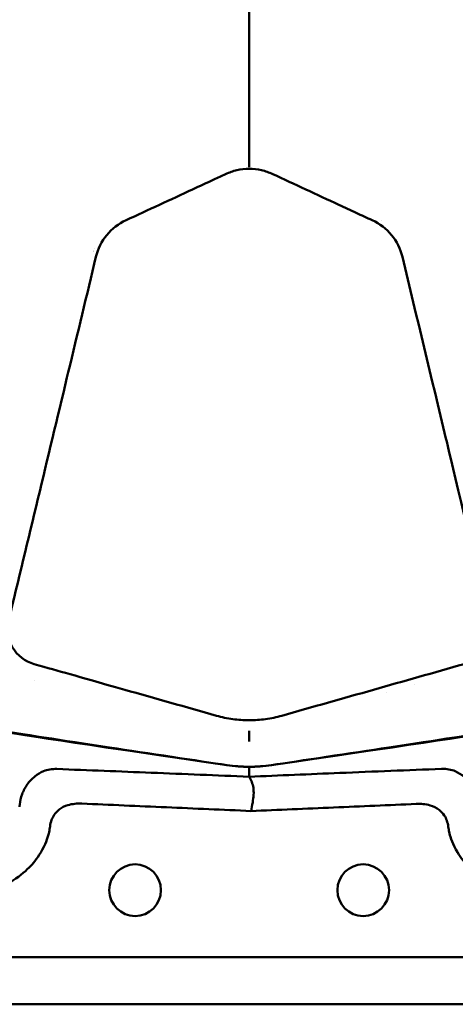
# Model space of a CAD drawing. Header units: millimetres. Extents: x 0 to 6049, y -120 to 1682.
# Tile 70 of 256: x 472 to 529, y 998 to 1128. Entities that reach past the tile are written whole.
import ezdxf

# ---------------------------------------------------------------- set-up
doc = ezdxf.new("R2010")
doc.units = ezdxf.units.MM
doc.header["$LTSCALE"] = 2
doc.layers.add('Sichtbar (ISO)', color=7, linetype='Continuous', lineweight=50)

msp = doc.modelspace()

# ---------------------------------------------------------------- linework, layer by layer
at = {"layer": 'Sichtbar (ISO)'}
for p, q in [((519.444, 1101.451), (519.444, 1101.451)), ((481.628, 1097.877), (481.628, 1097.877)), ((473.834, 1041.083), (473.834, 1041.083)), ((523.787, 1040.584), (523.787, 1040.584)), ((520.067, 1039.532), (520.067, 1039.532)), ((502.463, 1024.878), (502.463, 1024.877)), ((535.875, 1004.691), (468.172, 1004.691)), ((384.523, 998.491), (619.523, 998.491))]:
    msp.add_line(p, q, dxfattribs=at)
for centre in [(487.023, 1013.491), (517.023, 1013.491)]:
    msp.add_circle(centre, 3.4, dxfattribs=at)
for centre, radius, start, end in [((502.023, 1123.491), 1.6, 89.5526, 89.58526), ((502.023, 1123.491), 1.6, 270.41993, 270.44503), ((502.023, 1049.712), 19.999, 261.50136, 278.49864), ((502.023, 1049.704), 20, 261.66357, 278.33643)]:
    msp.add_arc(centre, radius, start, end, dxfattribs=at)
for centre, major_axis, ratio, start_param, end_param in [((489.373, 1094.745), (-6.828, 3.734), 0.9519126, 5.6690655, 6.5357732), ((514.674, 1094.745), (6.828, 3.734), 0.9519124, 6.0306089, 6.8973064), ((478.399, 1108.412), (0.198, -11.798), 0.6653497, 0.3789297, 0.3789494)]:
    msp.add_ellipse(centre, major_axis=major_axis, ratio=ratio, start_param=start_param, end_param=end_param, dxfattribs=at)
for points, knots in [([(502.023, 1248.491), (502.023, 1238.464), (502.023, 1228.974), (502.023, 1219.881), (502.023, 1219.838), (502.023, 1219.796), (502.023, 1219.753), (502.024, 1210.707), (502.025, 1202.054), (502.023, 1193.826), (502.023, 1192.918), (502.023, 1192.015), (502.023, 1191.117), (502.022, 1186.193), (502.021, 1181.425), (502.021, 1176.809), (502.021, 1174.604), (502.022, 1172.434), (502.023, 1170.298), (502.025, 1167.643), (502.027, 1165.043), (502.029, 1162.485), (502.032, 1157.895), (502.034, 1153.437), (502.023, 1149.06), (502.023, 1148.762), (502.022, 1148.464), (502.021, 1148.167), (502.009, 1143.303), (501.992, 1138.653), (502.003, 1133.837), (502.007, 1132.236), (502.013, 1130.617), (502.023, 1129.049), (502.028, 1128.266), (502.032, 1127.475), (502.034, 1126.691), (502.036, 1125.604), (502.036, 1124.533), (502.036, 1123.467), (502.036, 1122.45), (502.036, 1121.436), (502.035, 1120.4), (502.033, 1118.401), (502.027, 1116.315), (502.022, 1114.22), (502.02, 1113.501), (502.018, 1112.781), (502.017, 1112.063), (502.016, 1111.029), (502.015, 1109.984), (502.015, 1108.925)], [0, 0, 0, 0, 0.1666667, 0.1666667, 0.1666667, 0.1674487, 0.1674487, 0.1674487, 0.3333333, 0.3333333, 0.3333333, 0.3516415, 0.3516415, 0.3516415, 0.4520407, 0.4520407, 0.4520407, 0.5, 0.5, 0.5, 0.5596431, 0.5596431, 0.5596431, 0.6666667, 0.6666667, 0.6666667, 0.6739732, 0.6739732, 0.6739732, 0.7935803, 0.7935803, 0.7935803, 0.8333333, 0.8333333, 0.8333333, 0.8531578, 0.8531578, 0.8531578, 0.8806672, 0.8806672, 0.8806672, 0.9069135, 0.9069135, 0.9069135, 0.9575818, 0.9575818, 0.9575818, 0.9749617, 0.9749617, 0.9749617, 1, 1, 1, 1]), ([(505.123, 1107.605), (504.648, 1107.826), (504.151, 1107.996), (503.109, 1108.232), (502.567, 1108.292), (501.479, 1108.292), (500.938, 1108.232), (499.896, 1107.996), (499.398, 1107.826), (498.924, 1107.605)], [0.000001, 0.000001, 0.000001, 0.000001, 0.15758928, 0.15758928, 0.32079096, 0.32079096, 0.48399537, 0.48399537, 0.64158103, 0.64158103, 0.64158103, 0.64158103]), ([(502.023, 1108.533), (502.019, 1108.54), (502.016, 1108.562), (502.012, 1108.596), (502.009, 1108.63), (502.005, 1108.677), (502.006, 1108.734), (502.007, 1108.79), (502.013, 1108.857), (502.015, 1108.925)], [0, 0, 0, 0, 0.3333333, 0.3333333, 0.3333333, 0.6666667, 0.6666667, 0.6666667, 1, 1, 1, 1]), ([(485.841, 1101.543), (487.307, 1102.22), (488.768, 1102.895), (490.226, 1103.57), (491.683, 1104.245), (493.137, 1104.918), (494.587, 1105.591), (495.518, 1106.023), (496.447, 1106.454), (497.374, 1106.885), (497.891, 1107.125), (498.408, 1107.365), (498.924, 1107.605)], [0, 0, 0, 0, 0.3333333, 0.3333333, 0.3333333, 0.6666667, 0.6666667, 0.6666667, 0.8806824, 0.8806824, 0.8806824, 1, 1, 1, 1]), ([(505.123, 1107.605), (506.565, 1106.935), (508.01, 1106.263), (509.46, 1105.591), (510.91, 1104.918), (512.363, 1104.245), (513.821, 1103.57), (514.585, 1103.217), (515.349, 1102.863), (516.115, 1102.509), (516.811, 1102.187), (517.508, 1101.865), (518.205, 1101.543)], [0, 0, 0, 0, 0.33333333, 0.33333333, 0.33333333, 0.66666667, 0.66666667, 0.66666667, 0.84128189, 0.84128189, 0.84128189, 1, 1, 1, 1]), ([(499.124, 1029.916), (465.392, 1034.858), (459.134, 1035.899), (455.023, 1039.72), (452.88, 1047.691), (444.37, 1084.7), (441.618, 1096.847)], [0, 0, 0, 0, 0.21405303, 0.43408641, 0.6541198, 0.85655559, 0.85655559, 0.85655559, 0.85655559]), ([(441.847, 1096.851), (442.443, 1094.215), (443.142, 1091.139), (445.231, 1082.007), (446.589, 1076.109), (449.816, 1062.178), (452.866, 1049.089), (454.363, 1043.575), (454.868, 1041.763), (456.442, 1038.992), (457.168, 1038.214), (458.763, 1036.975), (459.711, 1036.522), (461.337, 1035.937), (462.339, 1035.667), (465.248, 1035.138), (465.835, 1035.036), (466.894, 1034.854), (467.598, 1034.734), (472.044, 1034.006), (477.373, 1033.19), (488.59, 1031.499), (495.41, 1030.479), (499.068, 1029.932)], [1.217043, 1.217043, 1.217043, 1.217043, 1.4523194, 1.4523194, 1.8115892, 1.8115892, 2.3558863, 2.3558863, 2.6151444, 2.6151444, 2.8040703, 2.8040703, 3.0213243, 3.0213243, 3.2054765, 3.2054765, 3.2452879, 3.2452879, 3.3076477, 3.3076477, 3.6138421, 3.6138421, 3.8534202, 3.8534202, 3.8534202, 3.8534202]), ([(470.387, 1048.89), (471.671, 1054.238), (472.953, 1059.576), (474.231, 1064.903), (475.51, 1070.23), (476.786, 1075.546), (478.06, 1080.852), (478.118, 1081.093), (478.175, 1081.334), (478.233, 1081.575), (479.449, 1086.639), (480.662, 1091.693), (481.874, 1096.737)], [0, 0, 0, 0, 0.3333333, 0.3333333, 0.3333333, 0.6666667, 0.6666667, 0.6666667, 0.6818087, 0.6818087, 0.6818087, 1, 1, 1, 1]), ([(522.173, 1096.737), (524.084, 1088.78), (525.994, 1080.822), (528.288, 1071.266), (530.967, 1060.104), (533.66, 1048.89)], [-21.0364667, -21.0364667, -21.0364667, -21.0364667, -3.5185953, -3.5185953, -0.000001, -0.000001, -0.000001, -0.000001]), ([(504.923, 1029.916), (538.655, 1034.858), (544.912, 1035.899), (549.023, 1039.72), (551.151, 1047.631), (559.484, 1083.86), (562.23, 1095.97)], [0, 0, 0, 0, 0.21405303, 0.43408641, 0.6541198, 0.85173454, 0.85173454, 0.85173454, 0.85173454]), ([(562.003, 1095.982), (561.451, 1093.545), (560.815, 1090.749), (558.816, 1082.007), (557.458, 1076.108), (554.231, 1062.177), (551.181, 1049.089), (549.683, 1043.575), (549.179, 1041.763), (547.605, 1038.992), (546.879, 1038.214), (545.284, 1036.975), (544.335, 1036.522), (542.71, 1035.937), (541.708, 1035.667), (538.799, 1035.138), (538.211, 1035.036), (537.152, 1034.854), (536.449, 1034.734), (532.003, 1034.006), (526.673, 1033.19), (515.457, 1031.499), (508.636, 1030.479), (504.979, 1029.932)], [1.242427, 1.242427, 1.242427, 1.242427, 1.4523208, 1.4523208, 1.811614, 1.811614, 2.3559099, 2.3559099, 2.6151741, 2.6151741, 2.8040994, 2.8040994, 3.0213489, 3.0213489, 3.2054946, 3.2054946, 3.2453046, 3.2453046, 3.3076671, 3.3076671, 3.6138767, 3.6138767, 3.8534658, 3.8534658, 3.8534658, 3.8534658]), ([(473.723, 1043.211), (472.557, 1043.54), (471.51, 1044.349), (470.899, 1045.399), (470.287, 1046.448), (470.11, 1047.737), (470.387, 1048.89)], [0, 0, 0, 0, 0.5, 0.5, 0.5, 1, 1, 1, 1]), ([(497.741, 1036.417), (493.713, 1037.556), (489.684, 1038.694), (478.769, 1041.782), (477.354, 1042.187), (473.723, 1043.211)], [-1.79605, -1.79605, -1.79605, -1.79605, -1.1332728, -1.1332728, -0.000001, -0.000001, -0.000001, -0.000001]), ([(530.323, 1043.211), (526.339, 1042.087), (522.354, 1040.959), (514.351, 1038.692), (510.328, 1037.554), (506.305, 1036.417)], [-2.4987811, -2.4987811, -2.4987811, -2.4987811, -1.255895, -1.255895, -0.000001, -0.000001, -0.000001, -0.000001]), ([(502.023, 1035.827), (501.301, 1035.826), (500.578, 1035.875), (499.148, 1036.072), (498.437, 1036.22), (497.741, 1036.417)], [-0.43415332, -0.43415332, -0.43415332, -0.43415332, -0.21723036, -0.21723036, -0.000001, -0.000001, -0.000001, -0.000001]), ([(506.305, 1036.417), (505.61, 1036.221), (504.901, 1036.072), (503.47, 1035.875), (502.746, 1035.826), (502.023, 1035.827)], [-0.43413642, -0.43413642, -0.43413642, -0.43413642, -0.21694176, -0.21694176, -0.000001, -0.000001, -0.000001, -0.000001]), ([(502.023, 1034.054), (502.023, 1034.066), (502.023, 1034.091), (502.023, 1034.127), (502.023, 1034.162), (502.023, 1034.208), (502.023, 1034.262), (502.023, 1034.315), (502.023, 1034.376), (502.023, 1034.44)], [0, 0, 0, 0, 0.3333333, 0.3333333, 0.3333333, 0.6666667, 0.6666667, 0.6666667, 1, 1, 1, 1]), ([(502.023, 1033.654), (502.023, 1033.72), (502.023, 1033.787), (502.023, 1033.92), (502.023, 1033.987), (502.023, 1034.054)], [0.00000347, 0.00000347, 0.00000347, 0.00000347, 0.1049643, 0.1049643, 0.20992512, 0.20992512, 0.20992512, 0.20992512]), ([(502.023, 1033.654), (502.023, 1033.636), (502.023, 1033.592), (502.023, 1033.528), (502.023, 1033.465), (502.023, 1033.382), (502.023, 1033.292), (502.023, 1033.202), (502.023, 1033.105), (502.023, 1033.016)], [0.00000001, 0.00000001, 0.00000001, 0.00000001, 0.33333333, 0.33333333, 0.33333333, 0.66666667, 0.66666667, 0.66666667, 1, 1, 1, 1]), ([(474.977, 1029.122), (474.568, 1028.95), (474.179, 1028.716), (473.454, 1028.132), (473.123, 1027.782), (472.553, 1026.993), (472.318, 1026.558), (471.984, 1025.659), (471.88, 1025.204), (471.842, 1024.742)], [-0.57443718, -0.57443718, -0.57443718, -0.57443718, -0.43222654, -0.43222654, -0.28638547, -0.28638547, -0.13925501, -0.13925501, -0.00000157, -0.00000157, -0.00000157, -0.00000157]), ([(476.745, 1029.418), (476.427, 1029.431), (476.112, 1029.413), (475.513, 1029.311), (475.236, 1029.232), (474.977, 1029.122)], [0.00001267, 0.00001267, 0.00001267, 0.00001267, 0.09538449, 0.09538449, 0.18594619, 0.18594619, 0.18594619, 0.18594619]), ([(502.029, 1028.397), (497.74, 1028.579), (493.443, 1028.756), (485.011, 1029.095), (480.879, 1029.258), (476.745, 1029.418)], [-2.5320561, -2.5320561, -2.5320561, -2.5320561, -1.2412005, -1.2412005, -0.0000127, -0.0000127, -0.0000127, -0.0000127]), ([(502.029, 1028.397), (502.023, 1028.553), (502.023, 1028.705), (502.023, 1029.01), (502.023, 1029.162), (502.023, 1029.315)], [0.0041822, 0.0041822, 0.0041822, 0.0041822, 2.3120623, 2.3120623, 4.6209035, 4.6209035, 4.6209035, 4.6209035]), ([(527.336, 1029.431), (522.877, 1029.257), (518.417, 1029.079), (509.985, 1028.735), (506.011, 1028.57), (502.029, 1028.397)], [0.0004916, 0.0004916, 0.0004916, 0.0004916, 1.3395191, 1.3395191, 2.5326158, 2.5326158, 2.5326158, 2.5326158]), ([(529.14, 1029.121), (528.881, 1029.234), (528.602, 1029.317), (527.991, 1029.426), (527.664, 1029.444), (527.336, 1029.431)], [0.0005458, 0.0005458, 0.0005458, 0.0005458, 0.09221485, 0.09221485, 0.19082215, 0.19082215, 0.19082215, 0.19082215]), ([(532.215, 1024.56), (532.198, 1025.034), (532.11, 1025.503), (531.801, 1026.435), (531.574, 1026.89), (531.011, 1027.715), (530.68, 1028.081), (529.949, 1028.694), (529.555, 1028.94), (529.14, 1029.121)], [-0.59254096, -0.59254096, -0.59254096, -0.59254096, -0.44946359, -0.44946359, -0.29749452, -0.29749452, -0.14704707, -0.14704707, -0.00034768, -0.00034768, -0.00034768, -0.00034768]), ([(502.265, 1023.895), (502.354, 1024.28), (502.497, 1025.016), (502.637, 1026.045), (502.604, 1026.958), (502.398, 1027.726), (502.166, 1028.198), (502.029, 1028.397)], [0.00092203, 0.00092203, 0.00092203, 0.00092203, 0.2, 0.4, 0.6, 0.8, 1, 1, 1, 1]), ([(475.83, 1021.845), (475.868, 1022.143), (475.935, 1022.438), (476.125, 1022.951), (476.234, 1023.172), (476.552, 1023.653), (476.776, 1023.891), (477.377, 1024.353), (477.764, 1024.538), (478.764, 1024.841), (479.398, 1024.893), (480.016, 1024.866)], [0.00001185, 0.00001185, 0.00001185, 0.00001185, 0.09024217, 0.09024217, 0.16431503, 0.16431503, 0.26332245, 0.26332245, 0.39181971, 0.39181971, 0.57679902, 0.57679902, 0.57679902, 0.57679902]), ([(471.842, 1024.742), (471.839, 1024.696), (471.836, 1024.65), (471.832, 1024.557), (471.831, 1024.51), (471.831, 1024.464)], [-0.027892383, -0.027892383, -0.027892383, -0.027892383, -0.013947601, -0.013947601, -0.000003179, -0.000003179, -0.000003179, -0.000003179]), ([(480.016, 1024.866), (483.725, 1024.707), (487.432, 1024.546), (494.849, 1024.223), (498.557, 1024.06), (502.264, 1023.89)], [-2.2273234, -2.2273234, -2.2273234, -2.2273234, -1.1138643, -1.1138643, -0.0002505, -0.0002505, -0.0002505, -0.0002505]), ([(502.264, 1023.89), (505.889, 1024.042), (509.507, 1024.198), (516.756, 1024.512), (520.372, 1024.669), (523.998, 1024.827)], [-2.1776583, -2.1776583, -2.1776583, -2.1776583, -1.0889658, -1.0889658, -0.0000951, -0.0000951, -0.0000951, -0.0000951]), ([(528.22, 1021.8), (528.183, 1022.093), (528.118, 1022.382), (527.933, 1022.887), (527.826, 1023.106), (527.507, 1023.595), (527.277, 1023.841), (526.654, 1024.319), (526.25, 1024.508), (525.237, 1024.804), (524.61, 1024.854), (523.998, 1024.827)], [-0.58229401, -0.58229401, -0.58229401, -0.58229401, -0.49349538, -0.49349538, -0.42011956, -0.42011956, -0.31769387, -0.31769387, -0.18367593, -0.18367593, -0.00009616, -0.00009616, -0.00009616, -0.00009616]), ([(475.706, 1021.135), (475.586, 1020.588), (475.37, 1019.817), (474.293, 1017.852), (473.74, 1017.177), (472.753, 1016.124), (471.995, 1015.43), (470.079, 1014.189), (469.142, 1013.722), (468.172, 1013.35)], [0.00028891, 0.00028891, 0.00028891, 0.00028891, 0.16785162, 0.16785162, 0.32549188, 0.32549188, 0.51194612, 0.51194612, 0.66666481, 0.66666481, 0.66666481, 0.66666481]), ([(475.706, 1021.135), (475.736, 1021.253), (475.758, 1021.373), (475.798, 1021.61), (475.815, 1021.727), (475.83, 1021.845)], [-0.07213655, -0.07213655, -0.07213655, -0.07213655, -0.035579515, -0.035579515, -0.000011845, -0.000011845, -0.000011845, -0.000011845]), ([(528.336, 1021.146), (528.307, 1021.253), (528.287, 1021.361), (528.251, 1021.58), (528.234, 1021.69), (528.22, 1021.8)], [0.00037139, 0.00037139, 0.00037139, 0.00037139, 0.033509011, 0.033509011, 0.06685628, 0.06685628, 0.06685628, 0.06685628]), ([(535.875, 1013.35), (534.9, 1013.723), (533.962, 1014.192), (532.057, 1015.427), (531.297, 1016.118), (530.222, 1017.27), (529.703, 1017.937), (528.648, 1019.877), (528.441, 1020.673), (528.336, 1021.146)], [0.0000009, 0.0000009, 0.0000009, 0.0000009, 0.313115, 0.313115, 0.6852079, 0.6852079, 1.0303348, 1.0303348, 1.4436773, 1.4436773, 1.4436773, 1.4436773])]:
    msp.add_open_spline(points, degree=3, knots=knots, dxfattribs=at)
msp.add_open_spline([(502.023, 1029.315), (502.023, 1029.327), (502.023, 1029.46), (502.023, 1029.704)], degree=3, dxfattribs=at)

doc.saveas('drawing.dxf')
